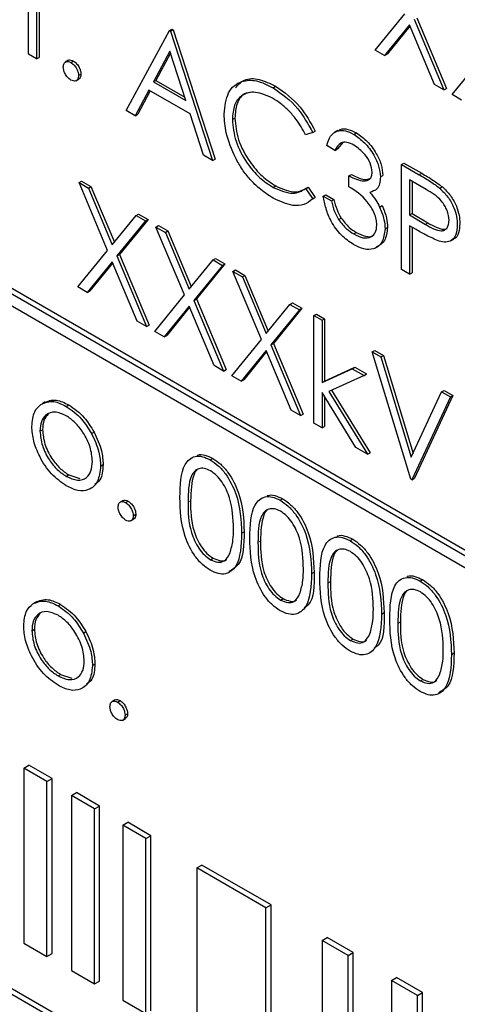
# Paper-space layout 'Blatt2' of a CAD drawing. Header units: millimetres. Extents: x 5 to 418, y 2 to 292.
# Tile 26 of 68: x 109.62 to 111.15, y 156.62 to 160.07. Entities that reach past the tile are written whole.
import ezdxf

# ---------------------------------------------------------------- set-up
doc = ezdxf.new("R2010")
doc.units = ezdxf.units.MM

psp = doc.layouts.new('Blatt2')

# ---------------------------------------------------------------- linework, layer by layer
at = {"color": 7, "linetype": 'Continuous', "lineweight": 25}
for p, q in [((109.653, 159.9487), (109.653, 160.1843)), ((109.6815, 160.1678), (109.6815, 159.9322)), ((109.6904, 160.1627), (109.6904, 159.9374)), ((110.8666, 159.9626), (110.9705, 160.09)), ((111.0123, 160.0761), (111.1162, 159.8287)), ((110.987, 160.0508), (110.8996, 159.9436)), ((110.9886, 160.047), (110.9084, 159.9487)), ((111.0744, 159.8427), (110.987, 160.0508)), ((111.0035, 160.071), (111.1073, 159.8236)), ((109.9957, 159.7509), (110.1466, 160.0312)), ((110.1466, 160.0312), (110.1554, 160.0363)), ((110.1466, 160.0312), (110.1507, 160.0289)), ((110.1507, 160.0289), (110.1595, 160.034)), ((110.1507, 160.0289), (110.2975, 159.5766)), ((110.1554, 160.0363), (110.1595, 160.034)), ((110.1595, 160.034), (110.3064, 159.5817)), ((116.6678, 155.0457), (108.1825, 159.9441)), ((109.6815, 159.9322), (109.653, 159.9487)), ((109.6815, 159.9322), (109.6904, 159.9374)), ((110.1483, 159.9586), (110.0907, 159.8515)), ((110.1506, 159.9515), (110.0995, 159.8566)), ((110.2044, 159.7859), (110.1483, 159.9586)), ((110.8996, 159.9436), (110.8666, 159.9626)), ((110.8996, 159.9436), (110.9084, 159.9487)), ((116.6501, 155.0355), (108.1649, 159.9339)), ((109.7931, 159.927), (109.7821, 159.9206)), ((109.8019, 159.9193), (109.8107, 159.9244)), ((111.1359, 159.8072), (111.2398, 159.9346)), ((108.1649, 159.8931), (116.6501, 154.9946)), ((109.8284, 159.8734), (109.8372, 159.8785)), ((109.8194, 159.8555), (109.8304, 159.8619)), ((110.0907, 159.8515), (110.0995, 159.8566)), ((110.0907, 159.8515), (110.2044, 159.7859)), ((110.0995, 159.8566), (110.2003, 159.7984)), ((110.5095, 159.8311), (110.5184, 159.8362)), ((111.1073, 159.8236), (111.0744, 159.8427)), ((110.0752, 159.8228), (110.0268, 159.7329)), ((110.0799, 159.8201), (110.0357, 159.738)), ((110.2195, 159.7395), (110.0752, 159.8228)), ((111.1073, 159.8236), (111.1162, 159.8287)), ((111.1688, 159.7881), (111.1359, 159.8072)), ((110.0268, 159.7329), (109.9957, 159.7509)), ((110.0268, 159.7329), (110.0357, 159.738)), ((110.2665, 159.5946), (110.2195, 159.7395)), ((110.3669, 159.72), (110.3757, 159.7251)), ((110.6484, 159.6741), (110.6234, 159.6665)), ((110.6484, 159.6741), (110.6572, 159.6792)), ((110.7356, 159.6812), (110.7246, 159.6748)), ((110.792, 159.668), (110.8009, 159.6731)), ((110.7259, 159.612), (110.6973, 159.6285)), ((110.7546, 159.641), (110.7347, 159.6171)), ((110.2975, 159.5766), (110.2665, 159.5946)), ((110.7259, 159.612), (110.7347, 159.6171)), ((110.2975, 159.5766), (110.3064, 159.5817)), ((110.9584, 159.5626), (110.9673, 159.5677)), ((110.9584, 159.5626), (111.0208, 159.5265)), ((110.9584, 159.1951), (110.9584, 159.5626)), ((110.9673, 159.5677), (111.0297, 159.5316)), ((110.7748, 159.5225), (110.7837, 159.5276)), ((110.7748, 159.4848), (110.7748, 159.5225)), ((110.885, 159.5189), (110.8938, 159.524)), ((109.8304, 159.4993), (109.8393, 159.5044)), ((109.8304, 159.4993), (109.8634, 159.4802)), ((109.9303, 159.2616), (109.8304, 159.4993)), ((109.8393, 159.5044), (109.8722, 159.4853)), ((110.5097, 159.4824), (110.5186, 159.4875)), ((111.0452, 159.4748), (110.987, 159.5084)), ((110.987, 159.5084), (110.987, 159.3859)), ((110.9958, 159.5033), (110.9958, 159.391)), ((109.8634, 159.4802), (109.8722, 159.4853)), ((109.8634, 159.4802), (109.9467, 159.2818)), ((109.8722, 159.4853), (109.954, 159.2907)), ((110.6234, 159.478), (110.6322, 159.4831)), ((110.6234, 159.478), (110.6484, 159.4418)), ((110.6322, 159.4831), (110.6572, 159.4469)), ((110.6851, 159.4518), (110.6939, 159.4569)), ((110.6939, 159.4569), (110.7225, 159.4405)), ((111.0933, 159.4792), (111.1021, 159.4843)), ((110.6572, 159.4469), (110.6482, 159.4414)), ((110.6484, 159.4418), (110.6572, 159.4469)), ((110.6851, 159.4518), (110.7136, 159.4354)), ((110.7136, 159.4354), (110.7225, 159.4405)), ((110.8823, 159.4135), (110.8911, 159.4186)), ((109.9467, 159.2818), (110.03, 159.384)), ((110.03, 159.384), (110.0389, 159.3892)), ((110.03, 159.384), (110.063, 159.365)), ((110.0389, 159.3892), (110.0718, 159.3701)), ((110.987, 159.3859), (110.9958, 159.391)), ((110.987, 159.3859), (111.0427, 159.3529)), ((110.9958, 159.391), (111.0515, 159.358)), ((110.063, 159.365), (109.9632, 159.2426)), ((110.0718, 159.3701), (109.9721, 159.2477)), ((110.063, 159.365), (110.0718, 159.3701)), ((110.7386, 159.3702), (110.7474, 159.3753)), ((110.0997, 159.3438), (110.1085, 159.3489)), ((110.0997, 159.3438), (110.1326, 159.3248)), ((110.1995, 159.1062), (110.0997, 159.3438)), ((110.1085, 159.3489), (110.1415, 159.3299)), ((110.1326, 159.3248), (110.1415, 159.3299)), ((110.1326, 159.3248), (110.216, 159.1264)), ((110.1415, 159.3299), (110.2232, 159.1353)), ((110.7917, 159.3196), (110.8006, 159.3247)), ((110.9013, 159.3373), (110.9101, 159.3424)), ((111.0097, 159.3351), (110.987, 159.3482)), ((110.987, 159.3482), (110.987, 159.1786)), ((110.9958, 159.3431), (110.9958, 159.1837)), ((111.1309, 159.2954), (111.142, 159.3018)), ((109.8264, 159.1342), (109.9303, 159.2616)), ((109.9632, 159.2426), (109.9721, 159.2477)), ((109.9721, 159.2477), (110.0759, 159.0003)), ((109.9467, 159.2224), (109.8593, 159.1151)), ((109.9483, 159.2186), (109.8682, 159.1203)), ((110.0341, 159.0142), (109.9467, 159.2224)), ((109.9632, 159.2426), (110.0671, 158.9952)), ((110.216, 159.1264), (110.2993, 159.2286)), ((110.3411, 159.2147), (110.2413, 159.0922)), ((110.2993, 159.2286), (110.3081, 159.2337)), ((110.2993, 159.2286), (110.3322, 159.2096)), ((110.3081, 159.2337), (110.3411, 159.2147)), ((110.3322, 159.2096), (110.3411, 159.2147)), ((110.3322, 159.2096), (110.2325, 159.0871)), ((110.3689, 159.1884), (110.3778, 159.1935)), ((110.3689, 159.1884), (110.4019, 159.1694)), ((110.4687, 158.9507), (110.3689, 159.1884)), ((110.3778, 159.1935), (110.4107, 159.1745)), ((110.987, 159.1786), (110.9584, 159.1951)), ((110.987, 159.1786), (110.9958, 159.1837)), ((110.4019, 159.1694), (110.4107, 159.1745)), ((110.4019, 159.1694), (110.4852, 158.971)), ((110.4107, 159.1745), (110.4924, 158.9799)), ((109.8593, 159.1151), (109.8264, 159.1342)), ((109.8593, 159.1151), (109.8682, 159.1203)), ((110.0956, 158.9787), (110.1995, 159.1062)), ((110.2325, 159.0871), (110.2413, 159.0922)), ((110.2325, 159.0871), (110.3363, 158.8398)), ((110.2413, 159.0922), (110.3451, 158.8449)), ((110.5685, 159.0732), (110.5773, 159.0783)), ((110.5773, 159.0783), (110.6103, 159.0593)), ((110.216, 159.0669), (110.1286, 158.9597)), ((110.2175, 159.0631), (110.1374, 158.9648)), ((110.3033, 158.8588), (110.216, 159.0669)), ((110.4852, 158.971), (110.5685, 159.0732)), ((110.6015, 159.0542), (110.5017, 158.9317)), ((110.6103, 159.0593), (110.5105, 158.9368)), ((110.5685, 159.0732), (110.6015, 159.0542)), ((110.6015, 159.0542), (110.6103, 159.0593)), ((110.6525, 159.0341), (110.6613, 159.0392)), ((110.6613, 159.0392), (110.6898, 159.0228)), ((110.0671, 158.9952), (110.0341, 159.0142)), ((110.6525, 159.0341), (110.681, 159.0177)), ((110.6525, 158.6573), (110.6525, 159.0341)), ((110.681, 159.0177), (110.6898, 159.0228)), ((110.681, 159.0177), (110.681, 158.7998)), ((110.6898, 159.0228), (110.6898, 158.8049)), ((110.0671, 158.9952), (110.0759, 159.0003)), ((110.1286, 158.9597), (110.0956, 158.9787)), ((110.1286, 158.9597), (110.1374, 158.9648)), ((110.3649, 158.8233), (110.4687, 158.9507)), ((110.5017, 158.9317), (110.5105, 158.9368)), ((110.5105, 158.9368), (110.6144, 158.6895)), ((110.4852, 158.9115), (110.3978, 158.8043)), ((110.4868, 158.9077), (110.4066, 158.8094)), ((110.5726, 158.7034), (110.4852, 158.9115)), ((110.5017, 158.9317), (110.6055, 158.6844)), ((110.8564, 158.907), (110.8653, 158.9121)), ((110.8564, 158.907), (110.887, 158.8893)), ((110.991, 158.4618), (110.8564, 158.907)), ((110.8653, 158.9121), (110.8959, 158.8944)), ((110.887, 158.8893), (110.8959, 158.8944)), ((110.887, 158.8893), (110.9931, 158.5385)), ((110.8959, 158.8944), (110.9994, 158.552)), ((110.3363, 158.8398), (110.3033, 158.8588)), ((110.3363, 158.8398), (110.3451, 158.8449)), ((110.681, 158.7998), (110.7868, 158.8482)), ((110.6898, 158.8049), (110.7957, 158.8533)), ((110.7868, 158.8482), (110.7957, 158.8533)), ((110.7868, 158.8482), (110.8279, 158.8245)), ((110.7957, 158.8533), (110.8367, 158.8296)), ((110.3978, 158.8043), (110.3649, 158.8233)), ((110.3978, 158.8043), (110.4066, 158.8094)), ((110.681, 158.7998), (110.6898, 158.8049)), ((110.8279, 158.8245), (110.7051, 158.7682)), ((110.8279, 158.8245), (110.8367, 158.8296)), ((110.7991, 158.5726), (110.681, 158.7645)), ((110.681, 158.7645), (110.681, 158.6408)), ((110.7051, 158.7682), (110.8401, 158.5489)), ((110.7144, 158.7725), (110.8489, 158.5541)), ((110.9931, 158.5385), (111.0992, 158.7668)), ((111.0992, 158.7668), (111.108, 158.772)), ((111.0992, 158.7668), (111.1298, 158.7492)), ((111.108, 158.772), (111.1386, 158.7543)), ((109.7122, 158.732), (109.7011, 158.7256)), ((110.6898, 158.7502), (110.6898, 158.6459)), ((111.1298, 158.7492), (110.9951, 158.4595)), ((111.1386, 158.7543), (111.004, 158.4646)), ((111.1298, 158.7492), (111.1386, 158.7543)), ((109.7857, 158.7164), (109.7945, 158.7215)), ((110.6055, 158.6844), (110.5726, 158.7034)), ((110.6055, 158.6844), (110.6144, 158.6895)), ((109.6938, 158.6295), (109.7026, 158.6346)), ((109.874, 158.6212), (109.8829, 158.6263)), ((110.681, 158.6408), (110.6525, 158.6573)), ((110.681, 158.6408), (110.6898, 158.6459)), ((110.8401, 158.5489), (110.7991, 158.5726)), ((110.2897, 158.5291), (110.2985, 158.5342)), ((110.8401, 158.5489), (110.8489, 158.5541)), ((109.9059, 158.5073), (109.9148, 158.5124)), ((109.7856, 158.4715), (109.7944, 158.4766)), ((109.7944, 158.4766), (109.8336, 158.4635)), ((110.9951, 158.4595), (110.991, 158.4618)), ((110.9951, 158.4595), (111.004, 158.4646)), ((109.9848, 158.3873), (109.9738, 158.381)), ((109.9936, 158.3797), (110.0025, 158.3848)), ((110.5345, 158.3878), (110.5433, 158.3929)), ((110.0111, 158.3159), (110.0222, 158.3223)), ((110.0201, 158.3337), (110.029, 158.3388)), ((110.3995, 158.2724), (110.4084, 158.2775)), ((110.7792, 158.2465), (110.7881, 158.2516)), ((110.2907, 158.1799), (110.2995, 158.185)), ((110.6443, 158.1311), (110.6531, 158.1362)), ((111.024, 158.1052), (111.0328, 158.1103)), ((110.5354, 158.0386), (110.5443, 158.0437)), ((109.6836, 158.034), (109.6726, 158.0276)), ((109.7571, 158.0184), (109.766, 158.0235)), ((110.8891, 157.9898), (110.8979, 157.9949)), ((109.6652, 157.9316), (109.6741, 157.9367)), ((109.8455, 157.9232), (109.8543, 157.9283)), ((110.7802, 157.8973), (110.789, 157.9024)), ((111.1338, 157.8485), (111.1427, 157.8536)), ((109.8774, 157.8093), (109.8862, 157.8144)), ((109.757, 157.7735), (109.7659, 157.7786)), ((109.7659, 157.7786), (109.805, 157.7655)), ((111.025, 157.756), (111.0338, 157.7611)), ((109.9563, 157.6893), (109.9452, 157.683)), ((109.9651, 157.6817), (109.9739, 157.6868)), ((109.9916, 157.6358), (110.0004, 157.6409)), ((109.9826, 157.6179), (109.9936, 157.6243)), ((116.6678, 152.5961), (108.1825, 157.4945)), ((116.6501, 152.5858), (108.1649, 157.4843)), ((109.6373, 157.4508), (109.655, 157.461)), ((109.7359, 157.4143), (109.655, 157.461)), ((109.7182, 157.4041), (109.6373, 157.4508)), ((109.6373, 157.4508), (109.6373, 156.8384)), ((109.7182, 157.4041), (109.7359, 157.4143)), ((109.7182, 156.7917), (109.7182, 157.4041)), ((109.7359, 156.8019), (109.7359, 157.4143)), ((109.8039, 157.3546), (109.8216, 157.3649)), ((109.8848, 157.3079), (109.8039, 157.3546)), ((109.8039, 157.3546), (109.8039, 156.7422)), ((109.9025, 157.3181), (109.8216, 157.3649)), ((109.8848, 157.3079), (109.9025, 157.3181)), ((109.9025, 156.7057), (109.9025, 157.3181)), ((109.8848, 156.6955), (109.8848, 157.3079)), ((109.9836, 157.2509), (110.0013, 157.2611)), ((110.0646, 157.2042), (109.9836, 157.2509)), ((109.9836, 157.2509), (109.9836, 156.6385)), ((110.0822, 157.2144), (110.0013, 157.2611)), ((110.0646, 157.2042), (110.0822, 157.2144)), ((110.0822, 156.602), (110.0822, 157.2144)), ((110.0646, 156.5918), (110.0646, 157.2042)), ((110.2423, 157.1016), (110.2599, 157.1118)), ((110.5023, 156.9719), (110.2599, 157.1118)), ((110.4846, 156.9617), (110.2423, 157.1016)), ((110.2423, 157.1016), (110.2423, 156.4892)), ((110.4846, 156.9617), (110.5023, 156.9719)), ((110.4846, 156.3493), (110.4846, 156.9617)), ((110.5023, 156.3595), (110.5023, 156.9719)), ((109.6373, 156.8384), (109.7182, 156.7917)), ((110.6815, 156.848), (110.6992, 156.8582)), ((110.7724, 156.7955), (110.6815, 156.848)), ((110.6815, 156.848), (110.6815, 156.2356)), ((110.7901, 156.8057), (110.6992, 156.8582)), ((109.7182, 156.7917), (109.7359, 156.8019)), ((110.7724, 156.7955), (110.7901, 156.8057)), ((110.7901, 156.1933), (110.7901, 156.8057)), ((110.7724, 156.1831), (110.7724, 156.7955)), ((109.8039, 156.7422), (109.8848, 156.6955)), ((109.8848, 156.6955), (109.9025, 156.7057)), ((110.9239, 156.7081), (110.9416, 156.7183)), ((111.0148, 156.6556), (110.9239, 156.7081)), ((110.9239, 156.7081), (110.9239, 156.0956)), ((111.0325, 156.6658), (110.9416, 156.7183)), ((111.0148, 156.6556), (111.0325, 156.6658)), ((111.0325, 156.0534), (111.0325, 156.6658)), ((109.9836, 156.6385), (110.0646, 156.5918)), ((111.0148, 156.0432), (111.0148, 156.6556))]:
    psp.add_line(p, q, dxfattribs=at)
at = {"color": 7, "linetype": 'Continuous', "lineweight": 18}
for p, q in [((111.0208, 159.5265), (111.0297, 159.5316)), ((111.0427, 159.3529), (111.0515, 159.358)), ((110.2119, 158.3809), (110.2207, 158.386)), ((110.4566, 158.2396), (110.4655, 158.2447)), ((110.7014, 158.0983), (110.7102, 158.1034)), ((110.9462, 157.957), (110.955, 157.9621))]:
    psp.add_line(p, q, dxfattribs=at)
at = {"color": 7, "linetype": 'Continuous', "lineweight": 25}
for points, knots in [([(109.7754, 159.904), (109.7758, 159.9082), (109.7768, 159.9167), (109.784, 159.9226), (109.7927, 159.9237), (109.7988, 159.9208), (109.8019, 159.9193)], [0, 0, 0, 0, 0.279576, 0.559284, 0.779552, 1, 1, 1, 1]), ([(109.8019, 159.8581), (109.798, 159.8609), (109.7902, 159.8665), (109.7816, 159.8798), (109.7762, 159.8929), (109.7757, 159.9003), (109.7754, 159.904)], [0, 0, 0, 0, 0.279581, 0.559143, 0.779575, 1, 1, 1, 1]), ([(109.7923, 159.9259), (109.7928, 159.9263), (109.7951, 159.9286), (109.8017, 159.9286), (109.8077, 159.9258), (109.8107, 159.9244)], [0, 0, 0, 0, 0.116538, 0.55809, 1, 1, 1, 1]), ([(109.8019, 159.9193), (109.8058, 159.9165), (109.8137, 159.911), (109.8222, 159.8976), (109.8277, 159.8845), (109.8282, 159.8771), (109.8284, 159.8734)], [0, 0, 0, 0, 0.279602, 0.559212, 0.779475, 1, 1, 1, 1]), ([(109.8107, 159.9244), (109.8146, 159.9216), (109.8225, 159.9161), (109.8311, 159.9027), (109.8365, 159.8896), (109.837, 159.8822), (109.8372, 159.8785)], [0, 0, 0, 0, 0.279602, 0.559212, 0.779475, 1, 1, 1, 1]), ([(109.8284, 159.8734), (109.8279, 159.8691), (109.827, 159.8606), (109.8198, 159.8549), (109.8111, 159.8537), (109.805, 159.8566), (109.8019, 159.8581)], [0, 0, 0, 0, 0.279469, 0.559358, 0.779674, 1, 1, 1, 1]), ([(109.8372, 159.8785), (109.8369, 159.8741), (109.8362, 159.8662), (109.8312, 159.8631), (109.829, 159.8617)], [0, 0, 0, 0, 0.5544413, 1, 1, 1, 1]), ([(110.3383, 159.7389), (110.3412, 159.7661), (110.3471, 159.8203), (110.3941, 159.8562), (110.4508, 159.86), (110.4899, 159.8408), (110.5095, 159.8311)], [0, 0, 0, 0, 0.279512, 0.55908, 0.779374, 1, 1, 1, 1]), ([(110.3774, 159.8306), (110.3871, 159.8413), (110.408, 159.8642), (110.4601, 159.8645), (110.499, 159.8456), (110.5184, 159.8362)], [0, 0, 0, 0, 0.3037085, 0.6515923, 1, 1, 1, 1]), ([(110.5184, 159.8362), (110.5489, 159.8147), (110.6035, 159.7762), (110.6408, 159.7089), (110.6572, 159.6792)], [0, 0, 0, 0, 0.559517, 1, 1, 1, 1]), ([(110.5078, 159.7945), (110.4874, 159.8035), (110.4468, 159.8216), (110.3994, 159.8091), (110.3712, 159.7729), (110.3683, 159.7376), (110.3669, 159.72)], [0, 0, 0, 0, 0.279856, 0.559519, 0.779686, 1, 1, 1, 1]), ([(110.439, 159.8154), (110.428, 159.8142), (110.4033, 159.8113), (110.3803, 159.7774), (110.3773, 159.7425), (110.3757, 159.7251)], [0, 0, 0, 0, 0.285239, 0.6425, 1, 1, 1, 1]), ([(110.5095, 159.8311), (110.5401, 159.8096), (110.5947, 159.7711), (110.632, 159.7038), (110.6484, 159.6741)], [0, 0, 0, 0, 0.559517, 1, 1, 1, 1]), ([(110.6234, 159.6665), (110.613, 159.685), (110.5959, 159.7155), (110.5648, 159.7508), (110.5368, 159.7762), (110.5174, 159.7884), (110.5078, 159.7945)], [0, 0, 0, 0, 0.339327, 0.559466, 0.779727, 1, 1, 1, 1]), ([(110.3787, 159.5846), (110.3655, 159.6145), (110.342, 159.6679), (110.3394, 159.7172), (110.3383, 159.7389)], [0, 0, 0, 0, 0.559029, 1, 1, 1, 1]), ([(110.3669, 159.72), (110.3693, 159.6948), (110.3742, 159.6445), (110.414, 159.5702), (110.4613, 159.5143), (110.4936, 159.493), (110.5097, 159.4824)], [0, 0, 0, 0, 0.279434, 0.558921, 0.779283, 1, 1, 1, 1]), ([(110.3757, 159.7251), (110.3782, 159.6999), (110.383, 159.6496), (110.4229, 159.5753), (110.4702, 159.5194), (110.5024, 159.4981), (110.5186, 159.4875)], [0, 0, 0, 0, 0.279434, 0.558921, 0.779283, 1, 1, 1, 1]), ([(110.6973, 159.6285), (110.701, 159.6405), (110.7083, 159.6645), (110.7326, 159.6817), (110.762, 159.6827), (110.782, 159.6729), (110.792, 159.668)], [0, 0, 0, 0, 0.280288, 0.55968, 0.779747, 1, 1, 1, 1]), ([(110.7359, 159.6784), (110.7387, 159.6808), (110.7478, 159.6887), (110.7712, 159.6872), (110.791, 159.6778), (110.8009, 159.6731)], [0, 0, 0, 0, 0.184623, 0.592139, 1, 1, 1, 1]), ([(110.792, 159.668), (110.8049, 159.659), (110.8307, 159.6409), (110.8615, 159.5995), (110.8811, 159.5562), (110.8837, 159.5313), (110.885, 159.5189)], [0, 0, 0, 0, 0.280085, 0.559868, 0.780099, 1, 1, 1, 1]), ([(110.8009, 159.6731), (110.8138, 159.6641), (110.8395, 159.646), (110.8703, 159.6046), (110.8899, 159.5613), (110.8925, 159.5364), (110.8938, 159.524)], [0, 0, 0, 0, 0.280085, 0.559868, 0.780099, 1, 1, 1, 1]), ([(110.7924, 159.6301), (110.7842, 159.6341), (110.7676, 159.6422), (110.7413, 159.639), (110.7317, 159.6222), (110.7259, 159.612)], [0, 0, 0, 0, 0.280636, 0.560364, 1, 1, 1, 1]), ([(110.8564, 159.5355), (110.8548, 159.5461), (110.8516, 159.5673), (110.8272, 159.6051), (110.8056, 159.6207), (110.7924, 159.6301)], [0, 0, 0, 0, 0.278859, 0.560074, 1, 1, 1, 1]), ([(110.5099, 159.4446), (110.4932, 159.4553), (110.4656, 159.473), (110.4293, 159.5091), (110.4012, 159.5446), (110.3862, 159.5713), (110.3787, 159.5846)], [0, 0, 0, 0, 0.3398376, 0.5599275, 0.7799589, 1, 1, 1, 1]), ([(110.7748, 159.5225), (110.7928, 159.5141), (110.8198, 159.5014), (110.8461, 159.5077), (110.8551, 159.5208), (110.856, 159.5306), (110.8564, 159.5355)], [0, 0, 0, 0, 0.499418, 0.749016, 0.874544, 1, 1, 1, 1]), ([(110.7837, 159.5276), (110.8022, 159.5182), (110.8279, 159.5051), (110.8467, 159.5131), (110.852, 159.5154)], [0, 0, 0, 0, 0.720586, 1, 1, 1, 1]), ([(111.0208, 159.5265), (111.0344, 159.5187), (111.0587, 159.5048), (111.0827, 159.487), (111.0933, 159.4792)], [0, 0, 0, 0, 0.560314, 1, 1, 1, 1]), ([(111.0297, 159.5316), (111.0433, 159.5238), (111.0675, 159.5099), (111.0916, 159.4921), (111.1021, 159.4843)], [0, 0, 0, 0, 0.560314, 1, 1, 1, 1]), ([(110.5186, 159.4875), (110.5432, 159.4768), (110.5872, 159.4576), (110.6184, 159.4753), (110.6322, 159.4831)], [0, 0, 0, 0, 0.558772, 1, 1, 1, 1]), ([(110.885, 159.5189), (110.8845, 159.5107), (110.8834, 159.4943), (110.872, 159.4728), (110.857, 159.4678), (110.8478, 159.4648)], [0, 0, 0, 0, 0.280508, 0.560792, 1, 1, 1, 1]), ([(110.5097, 159.4824), (110.5343, 159.4717), (110.5784, 159.4525), (110.6096, 159.4702), (110.6234, 159.478)], [0, 0, 0, 0, 0.558772, 1, 1, 1, 1]), ([(110.8727, 159.3506), (110.8723, 159.3572), (110.8714, 159.3706), (110.8614, 159.3995), (110.8318, 159.4482), (110.7976, 159.4702), (110.7748, 159.4848)], [0, 0, 0, 0, 0.125587, 0.251191, 0.500605, 1, 1, 1, 1]), ([(110.8478, 159.4648), (110.8552, 159.456), (110.8685, 159.4404), (110.8781, 159.4217), (110.8823, 159.4135)], [0, 0, 0, 0, 0.559795, 1, 1, 1, 1]), ([(111.1257, 159.3673), (111.1242, 159.3787), (111.1221, 159.3958), (111.1103, 159.4191), (111.0879, 159.4507), (111.0641, 159.4641), (111.0452, 159.4748)], [0, 0, 0, 0, 0.248969, 0.374729, 0.500383, 1, 1, 1, 1]), ([(111.0933, 159.4792), (111.103, 159.4696), (111.1223, 159.4504), (111.1423, 159.414), (111.1528, 159.3796), (111.1538, 159.3605), (111.1542, 159.351)], [0, 0, 0, 0, 0.279705, 0.559381, 0.779509, 1, 1, 1, 1]), ([(111.1021, 159.4843), (111.1118, 159.4747), (111.1311, 159.4555), (111.1511, 159.4191), (111.1617, 159.3847), (111.1626, 159.3656), (111.1631, 159.3561)], [0, 0, 0, 0, 0.279705, 0.559381, 0.779509, 1, 1, 1, 1]), ([(110.6484, 159.4418), (110.6386, 159.4344), (110.6189, 159.4198), (110.5718, 159.4158), (110.5334, 159.4337), (110.5099, 159.4446)], [0, 0, 0, 0, 0.28041, 0.560795, 1, 1, 1, 1]), ([(110.7912, 159.2822), (110.7766, 159.2921), (110.7475, 159.3119), (110.713, 159.36), (110.693, 159.4087), (110.6877, 159.4374), (110.6851, 159.4518)], [0, 0, 0, 0, 0.279886, 0.558979, 0.779263, 1, 1, 1, 1]), ([(110.7136, 159.4354), (110.7166, 159.423), (110.7218, 159.4009), (110.7334, 159.3796), (110.7386, 159.3702)], [0, 0, 0, 0, 0.560694, 1, 1, 1, 1]), ([(110.7225, 159.4405), (110.7254, 159.4281), (110.7306, 159.406), (110.7423, 159.3847), (110.7474, 159.3753)], [0, 0, 0, 0, 0.560694, 1, 1, 1, 1]), ([(110.8911, 159.4186), (110.8972, 159.4038), (110.9082, 159.3774), (110.9095, 159.3531), (110.9101, 159.3424)], [0, 0, 0, 0, 0.5594191, 1, 1, 1, 1]), ([(110.8823, 159.4135), (110.8884, 159.3987), (110.8993, 159.3723), (110.9007, 159.348), (110.9013, 159.3373)], [0, 0, 0, 0, 0.5594191, 1, 1, 1, 1]), ([(110.7386, 159.3702), (110.7477, 159.3583), (110.7641, 159.337), (110.7833, 159.3249), (110.7917, 159.3196)], [0, 0, 0, 0, 0.558748, 1, 1, 1, 1]), ([(110.7474, 159.3753), (110.7566, 159.3634), (110.7729, 159.3421), (110.7921, 159.33), (110.8006, 159.3247)], [0, 0, 0, 0, 0.558748, 1, 1, 1, 1]), ([(110.7917, 159.3196), (110.8028, 159.3141), (110.8248, 159.3031), (110.8515, 159.3068), (110.8695, 159.3225), (110.8717, 159.3412), (110.8727, 159.3506)], [0, 0, 0, 0, 0.280599, 0.560151, 0.780303, 1, 1, 1, 1]), ([(111.0427, 159.3529), (111.0621, 159.3417), (111.0863, 159.3276), (111.1098, 159.3324), (111.1221, 159.3422), (111.1242, 159.3573), (111.1257, 159.3673)], [0, 0, 0, 0, 0.499721, 0.62535, 0.751083, 1, 1, 1, 1]), ([(111.0515, 159.358), (111.0705, 159.3474), (111.0943, 159.334), (111.1156, 159.336), (111.1188, 159.3388), (111.1191, 159.3391)], [0, 0, 0, 0, 0.782951, 0.979784, 1, 1, 1, 1]), ([(111.1542, 159.351), (111.1535, 159.3393), (111.152, 159.316), (111.136, 159.2957), (111.1143, 159.2892), (111.0986, 159.2926), (111.0907, 159.2944)], [0, 0, 0, 0, 0.280099, 0.559324, 0.779458, 1, 1, 1, 1]), ([(111.1631, 159.3561), (111.1622, 159.3447), (111.1604, 159.3219), (111.15, 159.3041), (111.1412, 159.3016), (111.1407, 159.3015)], [0, 0, 0, 0, 0.486653, 0.971789, 1, 1, 1, 1]), ([(110.9013, 159.3373), (110.899, 159.3205), (110.8945, 159.2871), (110.8646, 159.2647), (110.8282, 159.2642), (110.8035, 159.2762), (110.7912, 159.2822)], [0, 0, 0, 0, 0.279304, 0.558838, 0.779277, 1, 1, 1, 1]), ([(110.8006, 159.3247), (110.8114, 159.3195), (110.833, 159.3091), (110.8549, 159.3087), (110.8617, 159.3156), (110.8621, 159.316)], [0, 0, 0, 0, 0.4863451, 0.9708751, 1, 1, 1, 1]), ([(110.9101, 159.3424), (110.908, 159.3252), (110.9039, 159.2917), (110.8815, 159.2795), (110.8705, 159.2735)], [0, 0, 0, 0, 0.510172, 1, 1, 1, 1]), ([(111.0907, 159.2944), (111.0757, 159.3009), (111.0488, 159.3125), (111.0217, 159.3282), (111.0097, 159.3351)], [0, 0, 0, 0, 0.559694, 1, 1, 1, 1]), ([(109.6971, 158.7231), (109.7115, 158.7292), (109.7372, 158.7401), (109.7708, 158.7237), (109.7857, 158.7164)], [0, 0, 0, 0, 0.55888, 1, 1, 1, 1]), ([(109.7059, 158.7282), (109.7203, 158.7343), (109.746, 158.7452), (109.7797, 158.7288), (109.7945, 158.7215)], [0, 0, 0, 0, 0.55888, 1, 1, 1, 1]), ([(109.6652, 158.6462), (109.6669, 158.6651), (109.6699, 158.6987), (109.6888, 158.7156), (109.6971, 158.7231)], [0, 0, 0, 0, 0.559285, 1, 1, 1, 1]), ([(109.7856, 158.6835), (109.772, 158.6894), (109.7448, 158.7013), (109.715, 158.6891), (109.6965, 158.665), (109.6947, 158.6413), (109.6938, 158.6295)], [0, 0, 0, 0, 0.279484, 0.559256, 0.779547, 1, 1, 1, 1]), ([(109.7857, 158.7164), (109.8046, 158.7032), (109.8383, 158.6797), (109.8631, 158.6391), (109.874, 158.6212)], [0, 0, 0, 0, 0.559182, 1, 1, 1, 1]), ([(109.7945, 158.7215), (109.8134, 158.7083), (109.8472, 158.6848), (109.8719, 158.6442), (109.8829, 158.6263)], [0, 0, 0, 0, 0.559182, 1, 1, 1, 1]), ([(109.7229, 158.6896), (109.717, 158.6832), (109.705, 158.6701), (109.7034, 158.6466), (109.7026, 158.6346)], [0, 0, 0, 0, 0.489282, 1, 1, 1, 1]), ([(109.8774, 158.5236), (109.8758, 158.5402), (109.8727, 158.5734), (109.8475, 158.6225), (109.8176, 158.6616), (109.7962, 158.6762), (109.7856, 158.6835)], [0, 0, 0, 0, 0.279586, 0.559398, 0.779653, 1, 1, 1, 1]), ([(109.7857, 158.4385), (109.7679, 158.4508), (109.7322, 158.4755), (109.6931, 158.5363), (109.6691, 158.5957), (109.6665, 158.6294), (109.6652, 158.6462)], [0, 0, 0, 0, 0.279776, 0.559179, 0.779592, 1, 1, 1, 1]), ([(109.6938, 158.6295), (109.6955, 158.613), (109.6989, 158.58), (109.7232, 158.5308), (109.7538, 158.4931), (109.775, 158.4787), (109.7856, 158.4715)], [0, 0, 0, 0, 0.279618, 0.559167, 0.779512, 1, 1, 1, 1]), ([(109.7026, 158.6346), (109.7043, 158.6181), (109.7077, 158.5851), (109.732, 158.5359), (109.7627, 158.4982), (109.7838, 158.4838), (109.7944, 158.4766)], [0, 0, 0, 0, 0.279618, 0.559167, 0.779512, 1, 1, 1, 1]), ([(109.8829, 158.6263), (109.8932, 158.6043), (109.9115, 158.5651), (109.9138, 158.5285), (109.9148, 158.5124)], [0, 0, 0, 0, 0.559216, 1, 1, 1, 1]), ([(109.874, 158.6212), (109.8843, 158.5992), (109.9027, 158.56), (109.9049, 158.5234), (109.9059, 158.5073)], [0, 0, 0, 0, 0.559216, 1, 1, 1, 1]), ([(109.7856, 158.4715), (109.799, 158.4655), (109.826, 158.4535), (109.8565, 158.4639), (109.8743, 158.4887), (109.8763, 158.5119), (109.8774, 158.5236)], [0, 0, 0, 0, 0.279745, 0.559113, 0.779606, 1, 1, 1, 1]), ([(110.1833, 158.3972), (110.1845, 158.4404), (110.1861, 158.4944), (110.2157, 158.5325), (110.2364, 158.5425), (110.2618, 158.5426), (110.2804, 158.5336), (110.2897, 158.5291)], [0, 0, 0, 0, 0.498702, 0.624177, 0.749467, 0.874745, 1, 1, 1, 1]), ([(110.2435, 158.5447), (110.2443, 158.5451), (110.2519, 158.549), (110.2709, 158.5471), (110.2893, 158.5385), (110.2985, 158.5342)], [0, 0, 0, 0, 0.057969, 0.529028, 1, 1, 1, 1]), ([(110.2897, 158.5291), (110.2991, 158.5228), (110.3178, 158.5103), (110.3519, 158.4714), (110.3949, 158.3853), (110.3977, 158.3175), (110.3995, 158.2724)], [0, 0, 0, 0, 0.1256, 0.251197, 0.500581, 1, 1, 1, 1]), ([(110.2985, 158.5342), (110.3079, 158.5279), (110.3266, 158.5154), (110.3608, 158.4765), (110.4038, 158.3904), (110.4065, 158.3227), (110.4084, 158.2775)], [0, 0, 0, 0, 0.1256, 0.251197, 0.500581, 1, 1, 1, 1]), ([(109.9059, 158.5073), (109.9037, 158.4881), (109.8994, 158.4498), (109.8673, 158.4225), (109.8275, 158.418), (109.7996, 158.4316), (109.7857, 158.4385)], [0, 0, 0, 0, 0.279521, 0.559381, 0.779507, 1, 1, 1, 1]), ([(109.9148, 158.5124), (109.9132, 158.4923), (109.9109, 158.4609), (109.8922, 158.4477), (109.8854, 158.4429)], [0, 0, 0, 0, 0.638982, 1, 1, 1, 1]), ([(110.2907, 158.4908), (110.2834, 158.4942), (110.2688, 158.501), (110.2494, 158.4992), (110.234, 158.4901), (110.2129, 158.4575), (110.2123, 158.4149), (110.2119, 158.3809)], [0, 0, 0, 0, 0.125139, 0.250418, 0.375519, 0.500847, 1, 1, 1, 1]), ([(110.244, 158.4942), (110.2439, 158.4941), (110.2386, 158.491), (110.2231, 158.4604), (110.2218, 158.419), (110.2207, 158.386)], [0, 0, 0, 0, 0.004517, 0.204302, 1, 1, 1, 1]), ([(110.371, 158.289), (110.3698, 158.3238), (110.368, 158.3759), (110.3382, 158.4436), (110.3125, 158.4756), (110.2979, 158.4858), (110.2907, 158.4908)], [0, 0, 0, 0, 0.500072, 0.749021, 0.874598, 1, 1, 1, 1]), ([(109.984, 158.3862), (109.9845, 158.3867), (109.9868, 158.389), (109.9934, 158.3889), (109.9994, 158.3862), (110.0025, 158.3848)], [0, 0, 0, 0, 0.116538, 0.55809, 1, 1, 1, 1]), ([(110.0025, 158.3848), (110.0064, 158.382), (110.0142, 158.3764), (110.0228, 158.3631), (110.0282, 158.35), (110.0287, 158.3426), (110.029, 158.3388)], [0, 0, 0, 0, 0.2796016, 0.559212, 0.7794752, 1, 1, 1, 1]), ([(110.2897, 158.1428), (110.2804, 158.149), (110.2618, 158.1615), (110.2281, 158.2002), (110.1863, 158.2861), (110.1845, 158.3527), (110.1833, 158.3972)], [0, 0, 0, 0, 0.125551, 0.25109, 0.50025, 1, 1, 1, 1]), ([(110.2207, 158.386), (110.2209, 158.3515), (110.2213, 158.2999), (110.2518, 158.2321), (110.2777, 158.2004), (110.2922, 158.1901), (110.2995, 158.185)], [0, 0, 0, 0, 0.500291, 0.749086, 0.874606, 1, 1, 1, 1]), ([(110.4281, 158.2559), (110.4293, 158.2991), (110.4309, 158.3531), (110.4605, 158.3912), (110.4812, 158.4012), (110.5066, 158.4013), (110.5252, 158.3923), (110.5345, 158.3878)], [0, 0, 0, 0, 0.498702, 0.6241765, 0.7494675, 0.8747453, 1, 1, 1, 1]), ([(110.4883, 158.4034), (110.4891, 158.4038), (110.4967, 158.4077), (110.5157, 158.4058), (110.5341, 158.3972), (110.5433, 158.3929)], [0, 0, 0, 0, 0.0579693, 0.5290281, 1, 1, 1, 1]), ([(110.5345, 158.3878), (110.5438, 158.3815), (110.5626, 158.369), (110.5967, 158.3301), (110.6397, 158.244), (110.6425, 158.1762), (110.6443, 158.1311)], [0, 0, 0, 0, 0.1256, 0.251197, 0.500581, 1, 1, 1, 1]), ([(110.5433, 158.3929), (110.5527, 158.3866), (110.5714, 158.3741), (110.6055, 158.3352), (110.6486, 158.2491), (110.6513, 158.1813), (110.6531, 158.1362)], [0, 0, 0, 0, 0.1256, 0.251197, 0.500581, 1, 1, 1, 1]), ([(109.9671, 158.3644), (109.9676, 158.3686), (109.9685, 158.3771), (109.9757, 158.3829), (109.9844, 158.3841), (109.9905, 158.3811), (109.9936, 158.3797)], [0, 0, 0, 0, 0.279576, 0.559284, 0.779552, 1, 1, 1, 1]), ([(109.9936, 158.3184), (109.9897, 158.3212), (109.9819, 158.3269), (109.9733, 158.3402), (109.968, 158.3532), (109.9674, 158.3607), (109.9671, 158.3644)], [0, 0, 0, 0, 0.279581, 0.559143, 0.779575, 1, 1, 1, 1]), ([(109.9936, 158.3797), (109.9975, 158.3769), (110.0054, 158.3713), (110.014, 158.358), (110.0194, 158.3448), (110.0199, 158.3374), (110.0201, 158.3337)], [0, 0, 0, 0, 0.2796016, 0.559212, 0.7794752, 1, 1, 1, 1]), ([(110.2119, 158.3809), (110.2121, 158.3464), (110.2125, 158.2948), (110.243, 158.227), (110.2688, 158.1953), (110.2834, 158.185), (110.2907, 158.1799)], [0, 0, 0, 0, 0.500291, 0.749086, 0.874606, 1, 1, 1, 1]), ([(110.5354, 158.3495), (110.5281, 158.3529), (110.5135, 158.3597), (110.4942, 158.3579), (110.4787, 158.3488), (110.4577, 158.3162), (110.4571, 158.2736), (110.4566, 158.2396)], [0, 0, 0, 0, 0.125139, 0.250418, 0.375519, 0.500847, 1, 1, 1, 1]), ([(110.4888, 158.3529), (110.4886, 158.3528), (110.4834, 158.3497), (110.4679, 158.3191), (110.4666, 158.2777), (110.4655, 158.2447)], [0, 0, 0, 0, 0.004517, 0.204302, 1, 1, 1, 1]), ([(110.0201, 158.3337), (110.0197, 158.3295), (110.0187, 158.321), (110.0115, 158.3152), (110.0028, 158.3141), (109.9967, 158.317), (109.9936, 158.3184)], [0, 0, 0, 0, 0.2794691, 0.5593578, 0.7796739, 1, 1, 1, 1]), ([(110.029, 158.3388), (110.0286, 158.3345), (110.0279, 158.3266), (110.023, 158.3235), (110.0208, 158.3221)], [0, 0, 0, 0, 0.5544413, 1, 1, 1, 1]), ([(110.6157, 158.1477), (110.6146, 158.1825), (110.6128, 158.2346), (110.583, 158.3023), (110.5573, 158.3343), (110.5427, 158.3445), (110.5354, 158.3495)], [0, 0, 0, 0, 0.500072, 0.749021, 0.874598, 1, 1, 1, 1]), ([(110.3589, 158.2036), (110.363, 158.2182), (110.3702, 158.2443), (110.3707, 158.2753), (110.371, 158.289)], [0, 0, 0, 0, 0.5595988, 1, 1, 1, 1]), ([(110.3995, 158.2724), (110.3977, 158.2293), (110.3951, 158.1647), (110.3518, 158.1288), (110.3178, 158.1292), (110.2991, 158.1383), (110.2897, 158.1428)], [0, 0, 0, 0, 0.499407, 0.748743, 0.874372, 1, 1, 1, 1]), ([(110.4084, 158.2775), (110.4074, 158.2327), (110.4061, 158.1674), (110.3669, 158.1451), (110.3546, 158.1382)], [0, 0, 0, 0, 0.68684, 1, 1, 1, 1]), ([(110.5345, 158.0015), (110.5252, 158.0077), (110.5066, 158.0202), (110.4728, 158.0589), (110.431, 158.1448), (110.4293, 158.2114), (110.4281, 158.2559)], [0, 0, 0, 0, 0.125551, 0.25109, 0.50025, 1, 1, 1, 1]), ([(110.6729, 158.1146), (110.6741, 158.1578), (110.6756, 158.2118), (110.7053, 158.2499), (110.7259, 158.2599), (110.7513, 158.26), (110.7699, 158.251), (110.7792, 158.2465)], [0, 0, 0, 0, 0.498702, 0.624177, 0.749467, 0.874745, 1, 1, 1, 1]), ([(110.733, 158.2621), (110.7339, 158.2625), (110.7414, 158.2664), (110.7605, 158.2645), (110.7789, 158.2559), (110.7881, 158.2516)], [0, 0, 0, 0, 0.057969, 0.529028, 1, 1, 1, 1]), ([(110.7881, 158.2516), (110.7974, 158.2453), (110.8162, 158.2328), (110.8503, 158.1939), (110.8933, 158.1078), (110.8961, 158.04), (110.8979, 157.9949)], [0, 0, 0, 0, 0.1256, 0.251197, 0.500581, 1, 1, 1, 1]), ([(110.4566, 158.2396), (110.4569, 158.2051), (110.4572, 158.1535), (110.4878, 158.0857), (110.5136, 158.054), (110.5281, 158.0437), (110.5354, 158.0386)], [0, 0, 0, 0, 0.500291, 0.749086, 0.874606, 1, 1, 1, 1]), ([(110.4655, 158.2447), (110.4657, 158.2102), (110.4661, 158.1586), (110.4966, 158.0908), (110.5224, 158.0591), (110.537, 158.0488), (110.5443, 158.0437)], [0, 0, 0, 0, 0.500291, 0.749086, 0.874606, 1, 1, 1, 1]), ([(110.7802, 158.2082), (110.7729, 158.2116), (110.7583, 158.2184), (110.739, 158.2166), (110.7235, 158.2075), (110.7025, 158.1749), (110.7019, 158.1323), (110.7014, 158.0983)], [0, 0, 0, 0, 0.125139, 0.250418, 0.375519, 0.500847, 1, 1, 1, 1]), ([(110.7792, 158.2465), (110.7886, 158.2402), (110.8073, 158.2277), (110.8415, 158.1888), (110.8845, 158.1026), (110.8872, 158.0349), (110.8891, 157.9898)], [0, 0, 0, 0, 0.1256, 0.251197, 0.500581, 1, 1, 1, 1]), ([(110.2907, 158.1799), (110.2993, 158.1762), (110.3167, 158.1687), (110.3436, 158.1741), (110.3531, 158.1924), (110.3589, 158.2036)], [0, 0, 0, 0, 0.280257, 0.560781, 1, 1, 1, 1]), ([(110.2995, 158.185), (110.308, 158.1816), (110.3249, 158.1747), (110.3424, 158.1747), (110.347, 158.1809), (110.3471, 158.1811)], [0, 0, 0, 0, 0.492383, 0.985234, 1, 1, 1, 1]), ([(110.7335, 158.2116), (110.7334, 158.2115), (110.7282, 158.2084), (110.7127, 158.1778), (110.7113, 158.1364), (110.7102, 158.1034)], [0, 0, 0, 0, 0.004517, 0.204302, 1, 1, 1, 1]), ([(110.8605, 158.0064), (110.8593, 158.0412), (110.8576, 158.0933), (110.8278, 158.161), (110.802, 158.193), (110.7875, 158.2032), (110.7802, 158.2082)], [0, 0, 0, 0, 0.500072, 0.749021, 0.874598, 1, 1, 1, 1]), ([(110.6037, 158.0623), (110.6077, 158.0769), (110.615, 158.103), (110.6155, 158.134), (110.6157, 158.1477)], [0, 0, 0, 0, 0.559599, 1, 1, 1, 1]), ([(110.6443, 158.1311), (110.6425, 158.088), (110.6399, 158.0234), (110.5966, 157.9875), (110.5625, 157.9879), (110.5438, 157.997), (110.5345, 158.0015)], [0, 0, 0, 0, 0.499407, 0.748743, 0.874372, 1, 1, 1, 1]), ([(110.6531, 158.1362), (110.6535, 158.0899), (110.654, 158.0346), (110.6234, 158.0146), (110.6185, 158.0114)], [0, 0, 0, 0, 0.83825, 1, 1, 1, 1]), ([(110.7792, 157.8602), (110.7699, 157.8664), (110.7514, 157.8789), (110.7176, 157.9176), (110.6758, 158.0035), (110.674, 158.0701), (110.6729, 158.1146)], [0, 0, 0, 0, 0.125551, 0.25109, 0.50025, 1, 1, 1, 1]), ([(110.9176, 157.9733), (110.9188, 158.0165), (110.9204, 158.0705), (110.95, 158.1086), (110.9707, 158.1186), (110.9961, 158.1187), (111.0147, 158.1097), (111.024, 158.1052)], [0, 0, 0, 0, 0.498702, 0.624177, 0.749467, 0.874745, 1, 1, 1, 1]), ([(110.9778, 158.1208), (110.9786, 158.1212), (110.9862, 158.1251), (111.0052, 158.1232), (111.0236, 158.1146), (111.0328, 158.1103)], [0, 0, 0, 0, 0.0579693, 0.5290281, 1, 1, 1, 1]), ([(111.0328, 158.1103), (111.0422, 158.104), (111.0609, 158.0915), (111.0951, 158.0526), (111.1381, 157.9665), (111.1408, 157.8987), (111.1427, 157.8536)], [0, 0, 0, 0, 0.1256, 0.251197, 0.500581, 1, 1, 1, 1]), ([(110.7014, 158.0983), (110.7016, 158.0638), (110.702, 158.0122), (110.7325, 157.9444), (110.7584, 157.9127), (110.7729, 157.9024), (110.7802, 157.8973)], [0, 0, 0, 0, 0.500291, 0.749086, 0.874606, 1, 1, 1, 1]), ([(110.7102, 158.1034), (110.7105, 158.0689), (110.7108, 158.0173), (110.7414, 157.9495), (110.7672, 157.9178), (110.7818, 157.9075), (110.789, 157.9024)], [0, 0, 0, 0, 0.500291, 0.749086, 0.874606, 1, 1, 1, 1]), ([(111.025, 158.0669), (111.0177, 158.0703), (111.0031, 158.0771), (110.9837, 158.0753), (110.9683, 158.0662), (110.9472, 158.0336), (110.9466, 157.991), (110.9462, 157.957)], [0, 0, 0, 0, 0.125139, 0.250418, 0.375519, 0.500847, 1, 1, 1, 1]), ([(111.024, 158.1052), (111.0334, 158.0989), (111.0521, 158.0864), (111.0862, 158.0475), (111.1292, 157.9613), (111.132, 157.8936), (111.1338, 157.8485)], [0, 0, 0, 0, 0.1256, 0.251197, 0.500581, 1, 1, 1, 1]), ([(109.6774, 158.0302), (109.6917, 158.0363), (109.7175, 158.0472), (109.7511, 158.0308), (109.766, 158.0235)], [0, 0, 0, 0, 0.55888, 1, 1, 1, 1]), ([(110.5354, 158.0386), (110.5441, 158.0349), (110.5615, 158.0274), (110.5884, 158.0328), (110.5979, 158.0511), (110.6037, 158.0623)], [0, 0, 0, 0, 0.280257, 0.560781, 1, 1, 1, 1]), ([(110.5443, 158.0437), (110.5527, 158.0403), (110.5697, 158.0334), (110.5871, 158.0334), (110.5917, 158.0396), (110.5919, 158.0398)], [0, 0, 0, 0, 0.492383, 0.985234, 1, 1, 1, 1]), ([(110.9783, 158.0703), (110.9782, 158.0702), (110.9729, 158.0671), (110.9574, 158.0365), (110.9561, 157.9951), (110.955, 157.9621)], [0, 0, 0, 0, 0.004517, 0.204302, 1, 1, 1, 1]), ([(111.1053, 157.8651), (111.1041, 157.8999), (111.1023, 157.952), (111.0726, 158.0197), (111.0468, 158.0517), (111.0322, 158.0619), (111.025, 158.0669)], [0, 0, 0, 0, 0.500072, 0.749021, 0.874598, 1, 1, 1, 1]), ([(109.6367, 157.9483), (109.6384, 157.9671), (109.6414, 158.0007), (109.6602, 158.0176), (109.6685, 158.0251)], [0, 0, 0, 0, 0.559285, 1, 1, 1, 1]), ([(109.6685, 158.0251), (109.6829, 158.0312), (109.7086, 158.0421), (109.7423, 158.0257), (109.7571, 158.0184)], [0, 0, 0, 0, 0.55888, 1, 1, 1, 1]), ([(109.7571, 158.0184), (109.776, 158.0052), (109.8098, 157.9817), (109.8346, 157.9411), (109.8455, 157.9232)], [0, 0, 0, 0, 0.559182, 1, 1, 1, 1]), ([(109.766, 158.0235), (109.7848, 158.0103), (109.8186, 157.9868), (109.8434, 157.9462), (109.8543, 157.9283)], [0, 0, 0, 0, 0.559182, 1, 1, 1, 1]), ([(110.8485, 157.921), (110.8525, 157.9356), (110.8598, 157.9617), (110.8603, 157.9927), (110.8605, 158.0064)], [0, 0, 0, 0, 0.559599, 1, 1, 1, 1]), ([(109.757, 157.9855), (109.7434, 157.9914), (109.7162, 158.0033), (109.6865, 157.9912), (109.668, 157.967), (109.6661, 157.9434), (109.6652, 157.9316)], [0, 0, 0, 0, 0.279484, 0.559256, 0.779547, 1, 1, 1, 1]), ([(109.6943, 157.9916), (109.6885, 157.9852), (109.6764, 157.9721), (109.6749, 157.9486), (109.6741, 157.9367)], [0, 0, 0, 0, 0.489282, 1, 1, 1, 1]), ([(109.8488, 157.8256), (109.8472, 157.8422), (109.8441, 157.8754), (109.819, 157.9245), (109.789, 157.9636), (109.7677, 157.9782), (109.757, 157.9855)], [0, 0, 0, 0, 0.2795862, 0.5593981, 0.7796526, 1, 1, 1, 1]), ([(110.8891, 157.9898), (110.8873, 157.9467), (110.8846, 157.8821), (110.8414, 157.8462), (110.8073, 157.8466), (110.7886, 157.8557), (110.7792, 157.8602)], [0, 0, 0, 0, 0.499407, 0.748743, 0.874372, 1, 1, 1, 1]), ([(110.8979, 157.9949), (110.8983, 157.9486), (110.8988, 157.8933), (110.8682, 157.8733), (110.8633, 157.8701)], [0, 0, 0, 0, 0.83825, 1, 1, 1, 1]), ([(111.024, 157.7189), (111.0147, 157.7251), (110.9961, 157.7376), (110.9624, 157.7763), (110.9206, 157.8622), (110.9188, 157.9288), (110.9176, 157.9733)], [0, 0, 0, 0, 0.125551, 0.25109, 0.50025, 1, 1, 1, 1]), ([(109.7571, 157.7405), (109.7393, 157.7528), (109.7037, 157.7776), (109.6645, 157.8383), (109.6405, 157.8977), (109.6379, 157.9314), (109.6367, 157.9483)], [0, 0, 0, 0, 0.279776, 0.559179, 0.779592, 1, 1, 1, 1]), ([(110.9462, 157.957), (110.9464, 157.9225), (110.9468, 157.8709), (110.9773, 157.8031), (111.0031, 157.7713), (111.0177, 157.7611), (111.025, 157.756)], [0, 0, 0, 0, 0.500291, 0.749086, 0.874606, 1, 1, 1, 1]), ([(110.955, 157.9621), (110.9552, 157.9276), (110.9556, 157.876), (110.9862, 157.8082), (111.012, 157.7765), (111.0265, 157.7662), (111.0338, 157.7611)], [0, 0, 0, 0, 0.500291, 0.749086, 0.874606, 1, 1, 1, 1]), ([(109.6652, 157.9316), (109.6669, 157.915), (109.6703, 157.882), (109.6946, 157.8328), (109.7253, 157.7951), (109.7464, 157.7807), (109.757, 157.7735)], [0, 0, 0, 0, 0.279618, 0.559167, 0.779512, 1, 1, 1, 1]), ([(109.6741, 157.9367), (109.6758, 157.9201), (109.6792, 157.8871), (109.7034, 157.8379), (109.7341, 157.8002), (109.7553, 157.7858), (109.7659, 157.7786)], [0, 0, 0, 0, 0.279618, 0.559167, 0.779512, 1, 1, 1, 1]), ([(109.8455, 157.9232), (109.8558, 157.9012), (109.8741, 157.862), (109.8764, 157.8254), (109.8774, 157.8093)], [0, 0, 0, 0, 0.559216, 1, 1, 1, 1]), ([(109.8543, 157.9283), (109.8646, 157.9063), (109.883, 157.8671), (109.8852, 157.8305), (109.8862, 157.8144)], [0, 0, 0, 0, 0.559216, 1, 1, 1, 1]), ([(110.7802, 157.8973), (110.7889, 157.8936), (110.8063, 157.8861), (110.8331, 157.8915), (110.8427, 157.9098), (110.8485, 157.921)], [0, 0, 0, 0, 0.280257, 0.560781, 1, 1, 1, 1]), ([(110.789, 157.9024), (110.7975, 157.899), (110.8145, 157.8921), (110.8319, 157.8921), (110.8365, 157.8983), (110.8366, 157.8985)], [0, 0, 0, 0, 0.492383, 0.985234, 1, 1, 1, 1]), ([(111.1338, 157.8485), (111.1321, 157.8054), (111.1294, 157.7408), (111.0861, 157.7049), (111.0521, 157.7053), (111.0334, 157.7144), (111.024, 157.7189)], [0, 0, 0, 0, 0.499407, 0.748743, 0.874372, 1, 1, 1, 1]), ([(111.1427, 157.8536), (111.1417, 157.8088), (111.1404, 157.7435), (111.1012, 157.7212), (111.0889, 157.7143)], [0, 0, 0, 0, 0.6868398, 1, 1, 1, 1]), ([(111.0932, 157.7797), (111.0973, 157.7943), (111.1045, 157.8204), (111.105, 157.8514), (111.1053, 157.8651)], [0, 0, 0, 0, 0.559599, 1, 1, 1, 1]), ([(109.757, 157.7735), (109.7705, 157.7675), (109.7974, 157.7555), (109.8279, 157.7659), (109.8457, 157.7907), (109.8478, 157.814), (109.8488, 157.8256)], [0, 0, 0, 0, 0.2797454, 0.5591127, 0.7796058, 1, 1, 1, 1]), ([(109.8774, 157.8093), (109.8752, 157.7902), (109.8708, 157.7518), (109.8387, 157.7245), (109.799, 157.72), (109.7711, 157.7337), (109.7571, 157.7405)], [0, 0, 0, 0, 0.279521, 0.559381, 0.779507, 1, 1, 1, 1]), ([(109.8862, 157.8144), (109.8847, 157.7943), (109.8823, 157.7629), (109.8636, 157.7497), (109.8569, 157.7449)], [0, 0, 0, 0, 0.638982, 1, 1, 1, 1]), ([(111.025, 157.756), (111.0336, 157.7523), (111.051, 157.7448), (111.0779, 157.7502), (111.0874, 157.7685), (111.0932, 157.7797)], [0, 0, 0, 0, 0.280257, 0.560781, 1, 1, 1, 1]), ([(111.0338, 157.7611), (111.0423, 157.7577), (111.0592, 157.7508), (111.0767, 157.7508), (111.0813, 157.757), (111.0814, 157.7572)], [0, 0, 0, 0, 0.492383, 0.985234, 1, 1, 1, 1]), ([(109.9385, 157.6664), (109.939, 157.6706), (109.9399, 157.6791), (109.9471, 157.685), (109.9558, 157.6861), (109.962, 157.6831), (109.9651, 157.6817)], [0, 0, 0, 0, 0.279576, 0.559284, 0.779552, 1, 1, 1, 1]), ([(109.9651, 157.6204), (109.9612, 157.6233), (109.9534, 157.6289), (109.9447, 157.6422), (109.9394, 157.6553), (109.9388, 157.6627), (109.9385, 157.6664)], [0, 0, 0, 0, 0.279581, 0.559143, 0.779575, 1, 1, 1, 1]), ([(109.9555, 157.6882), (109.956, 157.6887), (109.9582, 157.691), (109.9648, 157.691), (109.9709, 157.6882), (109.9739, 157.6868)], [0, 0, 0, 0, 0.116538, 0.55809, 1, 1, 1, 1]), ([(109.9651, 157.6817), (109.969, 157.6789), (109.9768, 157.6734), (109.9854, 157.66), (109.9908, 157.6469), (109.9913, 157.6395), (109.9916, 157.6358)], [0, 0, 0, 0, 0.2796016, 0.559212, 0.7794752, 1, 1, 1, 1]), ([(109.9739, 157.6868), (109.9778, 157.684), (109.9857, 157.6785), (109.9942, 157.6651), (109.9997, 157.652), (110.0002, 157.6446), (110.0004, 157.6409)], [0, 0, 0, 0, 0.2796016, 0.559212, 0.7794752, 1, 1, 1, 1]), ([(109.9916, 157.6358), (109.9911, 157.6315), (109.9902, 157.623), (109.9829, 157.6172), (109.9743, 157.6161), (109.9681, 157.619), (109.9651, 157.6204)], [0, 0, 0, 0, 0.279469, 0.559358, 0.779674, 1, 1, 1, 1]), ([(110.0004, 157.6409), (110, 157.6365), (109.9993, 157.6286), (109.9944, 157.6255), (109.9922, 157.6241)], [0, 0, 0, 0, 0.554441, 1, 1, 1, 1])]:
    psp.add_open_spline(points, degree=3, knots=knots, dxfattribs=at)

doc.saveas('drawing.dxf')
